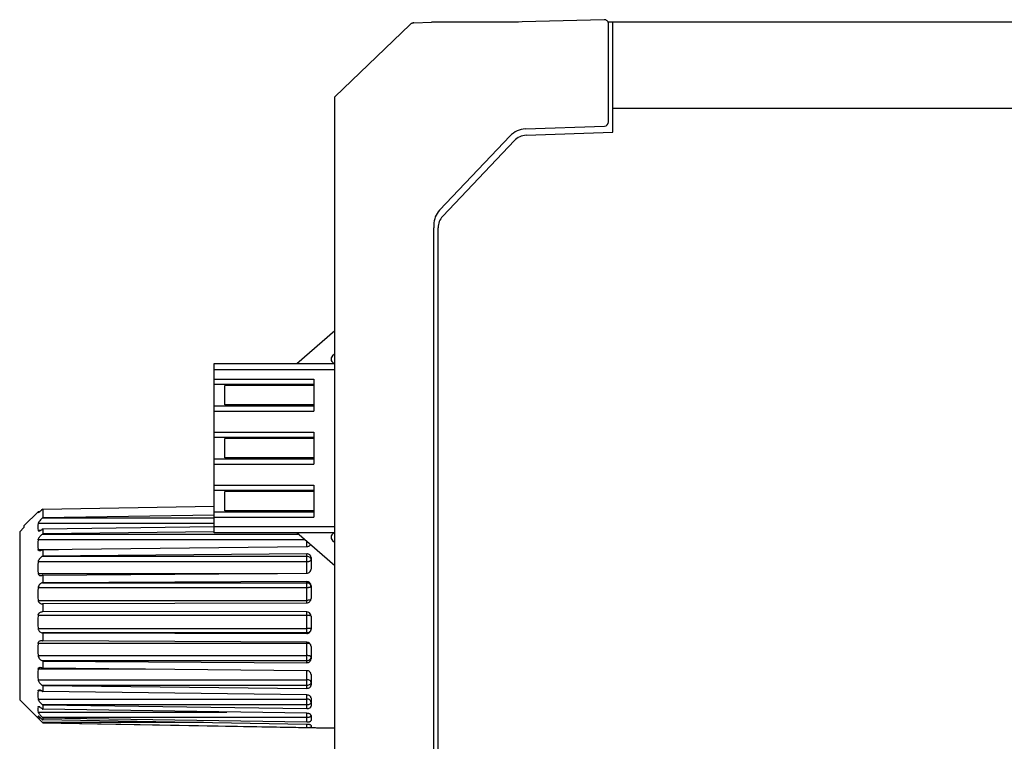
# Model space of a CAD drawing. Header units: millimetres. Extents: x -206 to 633, y -81 to 435.
# Tile 4 of 43: x -82 to -36, y 225 to 259. Entities that reach past the tile are written whole.
import ezdxf

# ---------------------------------------------------------------- set-up
doc = ezdxf.new("R2010")
doc.units = ezdxf.units.MM
doc.header["$LTSCALE"] = 23.1
doc.layers.add('06_ALL_SURFS', color=7, linetype='CONTINUOUS')
doc.layers.add('20_ALL_FEATURES', color=7, linetype='CONTINUOUS')

msp = doc.modelspace()

# ---------------------------------------------------------------- linework, layer by layer
at = {"layer": '06_ALL_SURFS', "color": 7}
for p, q in [((-63.849, 258.778), (-67.388, 255.375)), ((-63.666, 258.857), (-62.842, 258.893)), ((-62.842, 258.893), (-62.829, 258.893)), ((-62.785, 258.892), (-62.807, 258.892)), ((-62.761, 258.891), (-62.785, 258.892)), ((-62.72, 258.89), (-62.761, 258.891)), ((-62.674, 258.89), (-62.72, 258.89)), ((-62.623, 258.89), (-62.674, 258.89)), ((-59.242, 258.89), (-62.623, 258.89)), ((-62.597, 258.89), (-62.598, 258.89)), ((-62.526, 258.898), (-62.526, 258.89)), ((-59.143, 258.891), (-59.242, 258.89)), ((-59.034, 258.892), (-59.143, 258.891)), ((-58.887, 258.894), (-59.034, 258.892)), ((-58.731, 258.897), (-58.887, 258.894)), ((-58.567, 258.901), (-58.731, 258.897)), ((-54.694, 259.008), (-58.567, 258.901)), ((3.623, 258.898), (-54.509, 258.898)), ((-54.488, 254.175), (-54.488, 258.808)), ((-54.288, 253.699), (-54.288, 258.898)), ((-67.388, 102.399), (-67.388, 255.375)), ((-58.405, 253.856), (-54.681, 253.986)), ((-58.374, 253.557), (-54.288, 253.699)), ((-59.13, 253.528), (-62.452, 250.021)), ((-62.307, 249.738), (-58.927, 253.307)), ((-62.726, 182.394), (-62.726, 249.188)), ((-62.526, 182.394), (-62.526, 249.188)), ((-69.188, 242.795), (-67.388, 244.338)), ((-67.388, 243.245), (-67.501, 243.146)), ((-73.088, 234.795), (-73.088, 242.795)), ((-73.088, 242.795), (-67.388, 242.795)), ((-73.088, 242.045), (-68.388, 242.045)), ((-68.388, 242.045), (-68.388, 240.545)), ((-68.388, 241.795), (-73.088, 241.795)), ((-72.588, 240.845), (-72.588, 241.745)), ((-68.388, 241.745), (-72.588, 241.745)), ((-73.088, 240.795), (-68.388, 240.795)), ((-73.088, 240.545), (-68.388, 240.545)), ((-68.388, 240.845), (-72.588, 240.845)), ((-73.088, 239.545), (-68.388, 239.545)), ((-68.388, 239.295), (-73.088, 239.295)), ((-72.588, 238.345), (-72.588, 239.246)), ((-68.388, 239.246), (-72.588, 239.246)), ((-68.388, 239.545), (-68.388, 238.045)), ((-73.088, 238.295), (-68.388, 238.295)), ((-68.388, 238.345), (-72.588, 238.345)), ((-73.088, 238.045), (-68.388, 238.045)), ((-73.088, 237.045), (-68.388, 237.045)), ((-68.388, 237.045), (-68.388, 235.545)), ((-68.388, 236.795), (-73.088, 236.795)), ((-72.588, 235.846), (-72.588, 236.746)), ((-68.388, 236.746), (-72.588, 236.746)), ((-81.169, 235.912), (-73.088, 236.056)), ((-81.169, 235.912), (-81.169, 235.512)), ((-82.056, 235.124), (-81.373, 235.808)), ((-81.373, 235.808), (-81.294, 235.809)), ((-81.37, 235.745), (-81.373, 235.808)), ((-81.176, 235.506), (-81.169, 235.512)), ((-73.088, 235.635), (-81.169, 235.512)), ((-73.088, 235.795), (-68.388, 235.795)), ((-73.088, 235.545), (-68.388, 235.545)), ((-68.388, 235.846), (-72.588, 235.846)), ((-82.256, 234.852), (-82.056, 235.056)), ((-82.056, 235.055), (-82.256, 234.852)), ((-82.056, 235.124), (-82.056, 235.055)), ((-81.169, 234.987), (-81.176, 234.982)), ((-81.169, 234.987), (-73.088, 235.106)), ((-81.169, 234.987), (-81.169, 234.749)), ((-82.256, 234.852), (-82.256, 226.925)), ((-81.176, 234.744), (-81.169, 234.749)), ((-73.088, 234.848), (-81.169, 234.749)), ((-67.388, 234.795), (-73.088, 234.795)), ((-67.388, 233.252), (-69.188, 234.795)), ((-81.169, 234.011), (-68.718, 234.156)), ((-67.501, 234.444), (-67.388, 234.346)), ((-81.169, 234.011), (-81.176, 234.006)), ((-81.176, 233.699), (-81.169, 233.702)), ((-81.169, 234.011), (-81.169, 233.702)), ((-68.718, 233.807), (-81.169, 233.702)), ((-68.518, 233.639), (-68.518, 233.087)), ((-81.169, 232.805), (-81.176, 232.802)), ((-81.169, 232.805), (-68.718, 232.901)), ((-81.169, 232.805), (-81.169, 232.449)), ((-81.176, 232.448), (-81.169, 232.449)), ((-68.718, 232.499), (-81.169, 232.449)), ((-68.518, 232.308), (-68.518, 231.699)), ((-81.169, 231.46), (-81.176, 231.459)), ((-81.169, 231.46), (-68.718, 231.499)), ((-81.169, 231.46), (-81.169, 231.084)), ((-81.185, 231.084), (-81.176, 231.084)), ((-81.176, 231.084), (-81.169, 231.084)), ((-68.718, 231.074), (-81.169, 231.084)), ((-68.518, 230.874), (-68.518, 230.253)), ((-81.169, 230.076), (-81.176, 230.076)), ((-81.169, 230.076), (-81.169, 229.706)), ((-81.169, 230.076), (-68.718, 230.056)), ((-81.176, 229.708), (-81.169, 229.706)), ((-68.718, 229.638), (-81.169, 229.706)), ((-68.518, 229.443), (-68.518, 228.858)), ((-81.169, 228.754), (-81.176, 228.756)), ((-81.169, 228.754), (-81.169, 228.419)), ((-81.169, 228.754), (-68.718, 228.676)), ((-81.176, 228.422), (-81.169, 228.419)), ((-68.718, 228.297), (-81.169, 228.419)), ((-68.518, 228.123), (-68.518, 227.615)), ((-81.169, 227.593), (-81.176, 227.597)), ((-81.169, 227.593), (-81.169, 227.317)), ((-81.169, 227.593), (-68.718, 227.463)), ((-81.176, 227.322), (-81.169, 227.317)), ((-68.718, 227.152), (-81.169, 227.317)), ((-82.256, 226.924), (-81.169, 225.838)), ((-82.256, 226.923), (-82.256, 226.922)), ((-82.256, 226.921), (-81.171, 225.836)), ((-81.169, 226.68), (-81.176, 226.685)), ((-81.169, 226.68), (-81.169, 226.483)), ((-81.169, 226.68), (-68.718, 226.507)), ((-68.518, 227.011), (-68.518, 226.618)), ((-81.176, 226.489), (-81.169, 226.483)), ((-68.718, 226.286), (-81.169, 226.483)), ((-68.518, 226.189), (-68.518, 225.941)), ((-81.169, 226.081), (-81.176, 226.087)), ((-81.176, 225.985), (-81.169, 225.979)), ((-81.169, 225.841), (-81.176, 225.848)), ((-81.169, 226.081), (-81.169, 225.979)), ((-81.169, 226.081), (-68.718, 225.879)), ((-68.718, 225.764), (-81.169, 225.979)), ((-81.169, 225.841), (-81.169, 225.835)), ((-81.169, 225.841), (-68.718, 225.625)), ((-81.169, 225.838), (-67.388, 225.597)), ((-81.169, 225.835), (-67.388, 225.594)), ((-68.518, 225.718), (-68.518, 225.633))]:
    msp.add_line(p, q, dxfattribs=at)
at = {"layer": '06_ALL_SURFS', "color": 4}
for p, q in [((-62.307, 258.898), (-62.307, 258.89)), ((-59.281, 258.89), (-59.276, 258.89)), ((-59.276, 258.89), (-59.281, 258.89)), ((-58.927, 258.898), (-58.927, 258.893)), ((-58.417, 258.904), (-58.417, 258.904)), ((-54.694, 259.008), (-54.694, 259.008)), ((1.932, 254.819), (-54.288, 254.819)), ((-67.388, 242.495), (-73.088, 242.495)), ((-81.176, 235.506), (-73.088, 235.506)), ((-73.088, 235.236), (-81.387, 235.236)), ((-73.088, 235.095), (-67.388, 235.095)), ((-81.387, 234.919), (-81.265, 234.919)), ((-81.176, 234.744), (-69.129, 234.744)), ((-68.803, 234.465), (-81.387, 234.465)), ((-68.718, 234.156), (-68.718, 234.392)), ((-81.387, 234.019), (-80.433, 234.019)), ((-81.176, 233.699), (-68.718, 233.699)), ((-68.718, 233.699), (-68.718, 233.807)), ((-68.718, 232.901), (-68.718, 233.699)), ((-68.718, 233.432), (-81.387, 233.432)), ((-81.387, 232.89), (-70.096, 232.89)), ((-68.718, 232.212), (-81.387, 232.212)), ((-81.176, 232.448), (-68.718, 232.448)), ((-68.718, 232.448), (-68.718, 232.499)), ((-68.718, 231.499), (-68.718, 232.448)), ((-81.387, 231.615), (-68.718, 231.615)), ((-68.718, 230.898), (-81.387, 230.898)), ((-68.718, 230.056), (-68.718, 231.074)), ((-81.387, 230.289), (-68.718, 230.289)), ((-68.718, 230.076), (-81.176, 230.076)), ((-68.718, 229.585), (-81.387, 229.585)), ((-68.718, 228.756), (-68.718, 229.622)), ((-81.387, 229.01), (-68.718, 229.01)), ((-68.718, 228.756), (-81.176, 228.756)), ((-68.718, 228.676), (-68.718, 228.756)), ((-76.318, 228.371), (-81.387, 228.371)), ((-68.718, 227.597), (-68.718, 228.297)), ((-81.387, 227.873), (-68.718, 227.873)), ((-68.718, 227.597), (-81.176, 227.597)), ((-68.718, 227.463), (-68.718, 227.597)), ((-81.212, 227.347), (-81.387, 227.347)), ((-68.718, 226.507), (-68.718, 227.152)), ((-81.387, 226.962), (-68.718, 226.962)), ((-68.718, 226.685), (-81.176, 226.685)), ((-81.312, 226.589), (-81.387, 226.589)), ((-81.387, 226.345), (-72.487, 226.345)), ((-81.376, 226.151), (-81.387, 226.151)), ((-68.718, 225.879), (-68.718, 226.282)), ((-81.387, 226.068), (-81.265, 226.068)), ((-68.718, 226.087), (-81.176, 226.087)), ((-73.584, 225.848), (-81.176, 225.848)), ((-68.718, 225.625), (-68.718, 225.764))]:
    msp.add_line(p, q, dxfattribs=at)
at = {"layer": '06_ALL_SURFS', "color": 7}
for points in [[(-63.831, 258.794), (-63.838, 258.788), (-63.846, 258.781), (-63.849, 258.778)], [(-63.685, 258.855), (-63.695, 258.854), (-63.705, 258.852), (-63.715, 258.85), (-63.725, 258.848), (-63.734, 258.845), (-63.744, 258.842), (-63.753, 258.839), (-63.762, 258.835), (-63.771, 258.831), (-63.78, 258.827), (-63.789, 258.822), (-63.798, 258.817), (-63.806, 258.812), (-63.815, 258.806), (-63.823, 258.801), (-63.831, 258.795)], [(-63.665, 258.857), (-63.675, 258.856), (-63.685, 258.855)], [(-62.807, 258.892), (-62.826, 258.893), (-62.829, 258.893)]]:
    msp.add_lwpolyline(points, dxfattribs=at)
for centre, radius, start, end in [((-63.653, 258.574), 0.283, 92.5, 133.8828), ((-54.688, 258.808), 0.2, 0, 91.5919), ((-54.688, 254.186), 0.2, 272, 0), ((-58.368, 252.806), 1.05, 92, 136.5553), ((-58.346, 252.757), 0.8, 92, 136.5553), ((-61.726, 249.333), 1, 136.5553, 180), ((-61.726, 249.188), 0.8, 136.5553, 180), ((-67.37, 242.995), 0.2, 131, 264.8425), ((-68.713, 220.778), 19.602, 129.4558, 130.2206), ((-80.079, 235.077), 1.318, 173.0953, 186.9047), ((-67.37, 234.595), 0.2, 95.1576, 229), ((-78.794, 234.242), 2.603, 175.0886, 184.9114), ((-77.555, 233.161), 3.842, 175.959, 184.041), ((-76.726, 231.914), 4.671, 176.335, 183.665), ((-76.535, 230.593), 4.861, 176.4121, 183.5879), ((-81.195, 230.886), 0.192, 168.1406, 176.4077), ((-68.718, 230.874), 0.2, 14.8376, 89.9033), ((-68.719, 230.874), 0.201, 0.0312, 14.8416), ((-77.069, 229.297), 4.327, 176.1922, 183.8078), ((-78.142, 228.122), 3.254, 175.6094, 184.3906), ((-79.453, 227.155), 1.943, 174.3149, 185.6851), ((-80.619, 226.467), 0.777, 171.0067, 188.9933), ((-81.283, 226.103), 0.114, 155.278, 160.2776)]:
    msp.add_arc(centre, radius, start, end, dxfattribs=at)
at = {"layer": '06_ALL_SURFS', "color": 4}
for centre, radius, start, end in [((-68.708, 232.253), 0.191, 0.0439, 18.4231), ((-68.689, 226.161), 0.172, 13.0284, 18.2999), ((-68.688, 226.162), 0.171, 6.5742, 13.0308)]:
    msp.add_arc(centre, radius, start, end, dxfattribs=at)
at = {"layer": '06_ALL_SURFS', "color": 7}
for points, knots in [([(-81.176, 235.506), (-81.199, 235.486), (-81.245, 235.443), (-81.297, 235.385), (-81.335, 235.336), (-81.36, 235.301), (-81.376, 235.272), (-81.384, 235.25), (-81.386, 235.24), (-81.387, 235.236)], [0, 0, 0, 0, 0.26606, 0.540208, 0.674494, 0.801238, 0.913006, 0.960216, 1, 1, 1, 1]), ([(-81.35, 234.89), (-81.344, 234.89), (-81.331, 234.891), (-81.303, 234.899), (-81.266, 234.917), (-81.221, 234.946), (-81.191, 234.969), (-81.176, 234.982)], [0, 0, 0, 0, 0.090763, 0.193899, 0.431756, 0.703268, 1, 1, 1, 1]), ([(-81.387, 234.919), (-81.386, 234.914), (-81.384, 234.906), (-81.375, 234.896), (-81.363, 234.891), (-81.355, 234.89), (-81.35, 234.89)], [0, 0, 0, 0, 0.264379, 0.497169, 0.73417, 1, 1, 1, 1]), ([(-81.387, 234.465), (-81.386, 234.478), (-81.379, 234.505), (-81.36, 234.544), (-81.336, 234.584), (-81.298, 234.634), (-81.246, 234.689), (-81.2, 234.728), (-81.176, 234.744)], [0, 0, 0, 0, 0.108284, 0.232378, 0.363885, 0.497249, 0.757736, 1, 1, 1, 1]), ([(-68.718, 234.156), (-68.7, 234.156), (-68.664, 234.16), (-68.615, 234.177), (-68.572, 234.204), (-68.55, 234.228), (-68.541, 234.241)], [0, 0, 0, 0, 0.264845, 0.523372, 0.769495, 1, 1, 1, 1]), ([(-81.312, 233.956), (-81.321, 233.956), (-81.339, 233.958), (-81.363, 233.969), (-81.381, 233.99), (-81.386, 234.009), (-81.387, 234.019)], [0, 0, 0, 0, 0.248957, 0.48264, 0.721945, 1, 1, 1, 1]), ([(-81.176, 233.699), (-81.2, 233.687), (-81.247, 233.657), (-81.311, 233.597), (-81.355, 233.534), (-81.379, 233.477), (-81.386, 233.447), (-81.387, 233.432)], [0, 0, 0, 0, 0.224539, 0.473015, 0.739238, 0.873358, 1, 1, 1, 1]), ([(-81.176, 234.006), (-81.198, 233.992), (-81.232, 233.973), (-81.279, 233.959), (-81.301, 233.956), (-81.312, 233.956)], [0, 0, 0, 0, 0.538799, 0.779799, 1, 1, 1, 1]), ([(-68.518, 233.639), (-68.518, 233.65), (-68.52, 233.673), (-68.532, 233.705), (-68.55, 233.734), (-68.584, 233.769), (-68.641, 233.8), (-68.692, 233.807), (-68.718, 233.807)], [0, 0, 0, 0, 0.116207, 0.233496, 0.35299, 0.475927, 0.732199, 1, 1, 1, 1]), ([(-81.387, 232.89), (-81.385, 232.873), (-81.377, 232.841), (-81.347, 232.805), (-81.307, 232.786), (-81.279, 232.782), (-81.265, 232.782)], [0, 0, 0, 0, 0.2872, 0.533641, 0.765164, 1, 1, 1, 1]), ([(-81.265, 232.782), (-81.258, 232.782), (-81.227, 232.784), (-81.197, 232.793), (-81.176, 232.802)], [0, 0, 0, 0, 0.239213, 1, 1, 1, 1]), ([(-68.718, 232.901), (-68.692, 232.901), (-68.64, 232.911), (-68.573, 232.952), (-68.528, 233.013), (-68.518, 233.063), (-68.518, 233.087)], [0, 0, 0, 0, 0.259424, 0.51408, 0.7607, 1, 1, 1, 1]), ([(-81.176, 232.448), (-81.2, 232.442), (-81.235, 232.428), (-81.277, 232.401), (-81.32, 232.364), (-81.365, 232.304), (-81.385, 232.244), (-81.387, 232.212)], [0, 0, 0, 0, 0.215246, 0.33148, 0.454043, 0.718579, 1, 1, 1, 1]), ([(-68.518, 232.308), (-68.518, 232.333), (-68.528, 232.384), (-68.573, 232.447), (-68.639, 232.49), (-68.692, 232.499), (-68.718, 232.499)], [0, 0, 0, 0, 0.246235, 0.493948, 0.745321, 1, 1, 1, 1]), ([(-81.387, 231.615), (-81.386, 231.602), (-81.381, 231.577), (-81.367, 231.543), (-81.347, 231.514), (-81.316, 231.485), (-81.271, 231.462), (-81.231, 231.456), (-81.212, 231.456)], [0, 0, 0, 0, 0.151393, 0.292721, 0.423871, 0.546937, 0.77719, 1, 1, 1, 1]), ([(-81.212, 231.456), (-81.209, 231.456), (-81.197, 231.456), (-81.185, 231.458), (-81.176, 231.459)], [0, 0, 0, 0, 0.248677, 1, 1, 1, 1]), ([(-68.718, 231.499), (-68.691, 231.5), (-68.639, 231.51), (-68.572, 231.555), (-68.528, 231.621), (-68.517, 231.673), (-68.518, 231.699)], [0, 0, 0, 0, 0.250954, 0.501521, 0.751255, 1, 1, 1, 1]), ([(-81.383, 230.925), (-81.38, 230.938), (-81.372, 230.964), (-81.353, 230.997), (-81.329, 231.025), (-81.295, 231.054), (-81.247, 231.078), (-81.205, 231.084), (-81.185, 231.084)], [0, 0, 0, 0, 0.149031, 0.289292, 0.420961, 0.545407, 0.778258, 1, 1, 1, 1]), ([(-81.387, 230.289), (-81.386, 230.273), (-81.38, 230.242), (-81.356, 230.187), (-81.312, 230.133), (-81.247, 230.091), (-81.199, 230.079), (-81.176, 230.076)], [0, 0, 0, 0, 0.147359, 0.290187, 0.551454, 0.785218, 1, 1, 1, 1]), ([(-68.718, 230.056), (-68.692, 230.055), (-68.639, 230.066), (-68.573, 230.109), (-68.528, 230.175), (-68.518, 230.227), (-68.518, 230.253)], [0, 0, 0, 0, 0.251238, 0.501423, 0.750719, 1, 1, 1, 1]), ([(-81.387, 229.585), (-81.385, 229.606), (-81.375, 229.646), (-81.337, 229.69), (-81.29, 229.713), (-81.256, 229.718), (-81.239, 229.718)], [0, 0, 0, 0, 0.29012, 0.540159, 0.77115, 1, 1, 1, 1]), ([(-81.239, 229.718), (-81.234, 229.718), (-81.212, 229.717), (-81.191, 229.713), (-81.176, 229.708)], [0, 0, 0, 0, 0.245085, 1, 1, 1, 1]), ([(-68.518, 229.443), (-68.517, 229.469), (-68.528, 229.52), (-68.573, 229.584), (-68.639, 229.628), (-68.691, 229.638), (-68.718, 229.638)], [0, 0, 0, 0, 0.245202, 0.493826, 0.745942, 1, 1, 1, 1]), ([(-81.387, 229.01), (-81.385, 228.979), (-81.369, 228.933), (-81.337, 228.88), (-81.299, 228.835), (-81.247, 228.79), (-81.2, 228.765), (-81.176, 228.756)], [0, 0, 0, 0, 0.27152, 0.407325, 0.538148, 0.781331, 1, 1, 1, 1]), ([(-81.387, 228.371), (-81.386, 228.385), (-81.381, 228.404), (-81.367, 228.425), (-81.35, 228.441), (-81.324, 228.454), (-81.301, 228.456), (-81.289, 228.456)], [0, 0, 0, 0, 0.282735, 0.407869, 0.526781, 0.75889, 1, 1, 1, 1]), ([(-81.289, 228.456), (-81.271, 228.456), (-81.231, 228.449), (-81.194, 228.432), (-81.176, 228.422)], [0, 0, 0, 0, 0.473316, 1, 1, 1, 1]), ([(-68.718, 228.676), (-68.692, 228.676), (-68.64, 228.685), (-68.584, 228.718), (-68.55, 228.755), (-68.532, 228.787), (-68.52, 228.822), (-68.518, 228.846), (-68.518, 228.858)], [0, 0, 0, 0, 0.259719, 0.512629, 0.636459, 0.758474, 0.879502, 1, 1, 1, 1]), ([(-68.518, 228.123), (-68.518, 228.135), (-68.52, 228.157), (-68.536, 228.201), (-68.574, 228.25), (-68.64, 228.288), (-68.692, 228.297), (-68.718, 228.297)], [0, 0, 0, 0, 0.114733, 0.231944, 0.475301, 0.733225, 1, 1, 1, 1]), ([(-81.387, 227.873), (-81.386, 227.859), (-81.379, 227.83), (-81.361, 227.789), (-81.336, 227.748), (-81.299, 227.699), (-81.247, 227.646), (-81.2, 227.611), (-81.176, 227.597)], [0, 0, 0, 0, 0.117825, 0.247223, 0.38058, 0.513274, 0.767505, 1, 1, 1, 1]), ([(-68.718, 227.463), (-68.692, 227.463), (-68.641, 227.47), (-68.585, 227.497), (-68.551, 227.528), (-68.532, 227.555), (-68.52, 227.584), (-68.518, 227.605), (-68.518, 227.615)], [0, 0, 0, 0, 0.278414, 0.539429, 0.661349, 0.777553, 0.889759, 1, 1, 1, 1]), ([(-81.387, 227.347), (-81.386, 227.354), (-81.383, 227.365), (-81.376, 227.376), (-81.367, 227.384), (-81.352, 227.391), (-81.339, 227.392), (-81.332, 227.392)], [0, 0, 0, 0, 0.271328, 0.392213, 0.508454, 0.743326, 1, 1, 1, 1]), ([(-81.332, 227.392), (-81.32, 227.392), (-81.295, 227.388), (-81.241, 227.367), (-81.202, 227.342), (-81.176, 227.322)], [0, 0, 0, 0, 0.207959, 0.44711, 1, 1, 1, 1]), ([(-68.518, 227.011), (-68.518, 227.02), (-68.52, 227.038), (-68.532, 227.064), (-68.551, 227.089), (-68.586, 227.118), (-68.642, 227.144), (-68.692, 227.151), (-68.718, 227.152)], [0, 0, 0, 0, 0.100149, 0.205694, 0.319074, 0.44154, 0.710443, 1, 1, 1, 1]), ([(-81.387, 226.962), (-81.386, 226.957), (-81.384, 226.946), (-81.376, 226.921), (-81.36, 226.889), (-81.336, 226.851), (-81.298, 226.802), (-81.245, 226.745), (-81.2, 226.703), (-81.176, 226.685)], [0, 0, 0, 0, 0.045965, 0.098178, 0.216388, 0.345663, 0.479521, 0.746579, 1, 1, 1, 1]), ([(-81.387, 226.589), (-81.386, 226.591), (-81.385, 226.596), (-81.378, 226.604), (-81.37, 226.605), (-81.365, 226.605)], [0, 0, 0, 0, 0.257279, 0.488561, 1, 1, 1, 1]), ([(-81.365, 226.605), (-81.359, 226.605), (-81.345, 226.603), (-81.325, 226.595), (-81.303, 226.584), (-81.269, 226.564), (-81.226, 226.533), (-81.193, 226.505), (-81.176, 226.489)], [0, 0, 0, 0, 0.079707, 0.177554, 0.290519, 0.415844, 0.694475, 1, 1, 1, 1]), ([(-68.718, 226.507), (-68.692, 226.507), (-68.643, 226.511), (-68.587, 226.53), (-68.551, 226.553), (-68.532, 226.573), (-68.52, 226.595), (-68.518, 226.611), (-68.518, 226.618)], [0, 0, 0, 0, 0.307755, 0.583496, 0.703509, 0.810864, 0.908124, 1, 1, 1, 1]), ([(-81.387, 226.068), (-81.392, 226.08), (-81.399, 226.105), (-81.395, 226.13), (-81.39, 226.142)], [0, 0, 0, 0, 0.504906, 1, 1, 1, 1]), ([(-81.387, 226.345), (-81.386, 226.342), (-81.384, 226.334), (-81.375, 226.315), (-81.359, 226.29), (-81.335, 226.257), (-81.307, 226.222), (-81.276, 226.187), (-81.233, 226.142), (-81.199, 226.108), (-81.176, 226.087)], [0, 0, 0, 0, 0.03307, 0.074872, 0.179661, 0.303594, 0.438239, 0.578184, 0.719978, 1, 1, 1, 1]), ([(-81.387, 226.151), (-81.386, 226.152), (-81.385, 226.153), (-81.384, 226.153), (-81.383, 226.153)], [0, 0, 0, 0, 0.452765, 1, 1, 1, 1]), ([(-81.383, 226.153), (-81.381, 226.153), (-81.377, 226.152), (-81.369, 226.148), (-81.36, 226.143), (-81.345, 226.133), (-81.324, 226.118), (-81.297, 226.096), (-81.268, 226.072), (-81.238, 226.045), (-81.207, 226.016), (-81.187, 225.996), (-81.176, 225.985)], [0, 0, 0, 0, 0.021078, 0.051848, 0.091509, 0.13876, 0.25153, 0.382374, 0.525931, 0.678452, 0.837285, 1, 1, 1, 1]), ([(-68.518, 226.189), (-68.518, 226.195), (-68.521, 226.208), (-68.533, 226.226), (-68.552, 226.242), (-68.572, 226.254), (-68.591, 226.262), (-68.612, 226.27), (-68.642, 226.278), (-68.679, 226.284), (-68.704, 226.285), (-68.718, 226.286)], [0, 0, 0, 0, 0.076413, 0.164014, 0.267764, 0.388944, 0.455729, 0.526188, 0.67645, 0.836071, 1, 1, 1, 1]), ([(-81.387, 226.068), (-81.386, 226.067), (-81.383, 226.063), (-81.377, 226.056), (-81.369, 226.046), (-81.36, 226.035), (-81.348, 226.023), (-81.33, 226.004), (-81.306, 225.979), (-81.275, 225.948), (-81.232, 225.904), (-81.199, 225.87), (-81.176, 225.848)], [0, 0, 0, 0, 0.017974, 0.047872, 0.088227, 0.13729, 0.19328, 0.254811, 0.389978, 0.535919, 0.688167, 1, 1, 1, 1]), ([(-68.718, 225.879), (-68.705, 225.879), (-68.679, 225.879), (-68.642, 225.882), (-68.607, 225.887), (-68.577, 225.894), (-68.552, 225.903), (-68.534, 225.914), (-68.521, 225.926), (-68.518, 225.936), (-68.518, 225.941)], [0, 0, 0, 0, 0.17616, 0.346309, 0.504134, 0.644869, 0.764792, 0.86192, 0.937791, 1, 1, 1, 1]), ([(-68.518, 225.718), (-68.518, 225.721), (-68.521, 225.725), (-68.526, 225.73), (-68.536, 225.736), (-68.553, 225.742), (-68.578, 225.749), (-68.608, 225.755), (-68.642, 225.759), (-68.679, 225.762), (-68.705, 225.763), (-68.718, 225.764)], [0, 0, 0, 0, 0.041166, 0.070534, 0.107021, 0.201784, 0.324266, 0.470679, 0.636106, 0.814896, 1, 1, 1, 1]), ([(-68.718, 225.625), (-68.705, 225.624), (-68.679, 225.624), (-68.642, 225.624), (-68.608, 225.624), (-68.578, 225.625), (-68.553, 225.626), (-68.535, 225.627), (-68.524, 225.629), (-68.519, 225.631), (-68.518, 225.632), (-68.518, 225.633)], [0, 0, 0, 0, 0.193723, 0.380275, 0.55187, 0.702225, 0.825773, 0.917857, 0.975465, 0.991262, 1, 1, 1, 1])]:
    msp.add_open_spline(points, degree=3, knots=knots, dxfattribs=at)
at = {"layer": '06_ALL_SURFS', "color": 4}
for points, knots in [([(-68.718, 233.699), (-68.692, 233.699), (-68.64, 233.69), (-68.574, 233.652), (-68.528, 233.594), (-68.518, 233.547), (-68.518, 233.524)], [0, 0, 0, 0, 0.265078, 0.521535, 0.7654, 1, 1, 1, 1]), ([(-68.518, 233.524), (-68.518, 233.518), (-68.521, 233.504), (-68.533, 233.487), (-68.552, 233.471), (-68.577, 233.457), (-68.607, 233.446), (-68.654, 233.435), (-68.692, 233.432), (-68.718, 233.432)], [0, 0, 0, 0, 0.077483, 0.16487, 0.267845, 0.388279, 0.525057, 0.6754, 1, 1, 1, 1]), ([(-68.718, 232.448), (-68.697, 232.448), (-68.655, 232.441), (-68.598, 232.413), (-68.553, 232.37), (-68.534, 232.333), (-68.527, 232.313)], [0, 0, 0, 0, 0.25236, 0.503525, 0.752743, 1, 1, 1, 1]), ([(-68.518, 232.253), (-68.518, 232.252), (-68.518, 232.249), (-68.521, 232.245), (-68.526, 232.241), (-68.536, 232.235), (-68.553, 232.23), (-68.578, 232.224), (-68.608, 232.219), (-68.642, 232.215), (-68.679, 232.213), (-68.705, 232.212), (-68.718, 232.212)], [0, 0, 0, 0, 0.019489, 0.042756, 0.071983, 0.108176, 0.202221, 0.324119, 0.47021, 0.635591, 0.814559, 1, 1, 1, 1]), ([(-68.525, 231.645), (-68.529, 231.642), (-68.537, 231.638), (-68.554, 231.632), (-68.574, 231.627), (-68.608, 231.621), (-68.656, 231.617), (-68.696, 231.615), (-68.718, 231.615)], [0, 0, 0, 0, 0.065491, 0.152092, 0.258926, 0.383787, 0.675779, 1, 1, 1, 1]), ([(-68.518, 230.884), (-68.518, 230.885), (-68.52, 230.886), (-68.523, 230.887), (-68.528, 230.888), (-68.535, 230.89), (-68.544, 230.891), (-68.558, 230.892), (-68.58, 230.894), (-68.61, 230.896), (-68.643, 230.897), (-68.68, 230.897), (-68.705, 230.898), (-68.718, 230.898)], [0, 0, 0, 0, 0.009809, 0.027501, 0.05374, 0.088552, 0.131661, 0.182708, 0.30687, 0.456448, 0.626069, 0.809712, 1, 1, 1, 1]), ([(-68.518, 230.276), (-68.518, 230.276), (-68.519, 230.277), (-68.522, 230.278), (-68.527, 230.28), (-68.537, 230.281), (-68.553, 230.283), (-68.578, 230.285), (-68.608, 230.287), (-68.642, 230.288), (-68.679, 230.289), (-68.705, 230.289), (-68.718, 230.289)], [0, 0, 0, 0, 0.008168, 0.023895, 0.048395, 0.081796, 0.174217, 0.298061, 0.448603, 0.62022, 0.806594, 1, 1, 1, 1]), ([(-68.519, 230.255), (-68.521, 230.231), (-68.535, 230.183), (-68.581, 230.124), (-68.644, 230.085), (-68.693, 230.076), (-68.718, 230.076)], [0, 0, 0, 0, 0.249643, 0.499399, 0.74954, 1, 1, 1, 1]), ([(-68.556, 229.557), (-68.566, 229.562), (-68.589, 229.57), (-68.643, 229.582), (-68.687, 229.585), (-68.718, 229.585)], [0, 0, 0, 0, 0.205644, 0.448208, 1, 1, 1, 1]), ([(-68.518, 228.943), (-68.518, 228.948), (-68.521, 228.958), (-68.534, 228.97), (-68.552, 228.982), (-68.577, 228.992), (-68.607, 229), (-68.642, 229.006), (-68.679, 229.009), (-68.705, 229.01), (-68.718, 229.01)], [0, 0, 0, 0, 0.061142, 0.137346, 0.23533, 0.356059, 0.497257, 0.655073, 0.824721, 1, 1, 1, 1]), ([(-68.518, 228.943), (-68.518, 228.93), (-68.52, 228.904), (-68.529, 228.879), (-68.535, 228.867)], [0, 0, 0, 0, 0.49807, 1, 1, 1, 1]), ([(-68.535, 228.867), (-68.543, 228.851), (-68.564, 228.82), (-68.607, 228.784), (-68.66, 228.762), (-68.698, 228.756), (-68.718, 228.756)], [0, 0, 0, 0, 0.243569, 0.491956, 0.744735, 1, 1, 1, 1]), ([(-68.518, 227.758), (-68.518, 227.765), (-68.52, 227.781), (-68.532, 227.803), (-68.551, 227.823), (-68.587, 227.847), (-68.643, 227.868), (-68.692, 227.873), (-68.718, 227.873)], [0, 0, 0, 0, 0.090706, 0.188011, 0.296125, 0.417037, 0.693549, 1, 1, 1, 1]), ([(-68.518, 227.758), (-68.518, 227.747), (-68.52, 227.726), (-68.536, 227.685), (-68.575, 227.639), (-68.641, 227.605), (-68.692, 227.597), (-68.718, 227.597)], [0, 0, 0, 0, 0.111525, 0.225518, 0.465235, 0.725709, 1, 1, 1, 1]), ([(-68.518, 226.807), (-68.518, 226.817), (-68.52, 226.838), (-68.536, 226.878), (-68.575, 226.922), (-68.641, 226.955), (-68.692, 226.962), (-68.718, 226.962)], [0, 0, 0, 0, 0.109373, 0.221597, 0.459918, 0.722097, 1, 1, 1, 1]), ([(-68.518, 226.807), (-68.518, 226.799), (-68.52, 226.782), (-68.532, 226.759), (-68.551, 226.738), (-68.586, 226.712), (-68.643, 226.691), (-68.692, 226.685), (-68.718, 226.685)], [0, 0, 0, 0, 0.094315, 0.194423, 0.304082, 0.42522, 0.698885, 1, 1, 1, 1]), ([(-68.518, 226.162), (-68.518, 226.157), (-68.521, 226.146), (-68.533, 226.132), (-68.552, 226.119), (-68.577, 226.108), (-68.607, 226.099), (-68.642, 226.092), (-68.679, 226.088), (-68.705, 226.087), (-68.718, 226.087)], [0, 0, 0, 0, 0.066682, 0.146515, 0.246009, 0.366532, 0.506219, 0.661569, 0.828121, 1, 1, 1, 1])]:
    msp.add_open_spline(points, degree=3, knots=knots, dxfattribs=at)
at = {"layer": '20_ALL_FEATURES', "color": 7}
msp.add_line((-62.726, 249.333), (-62.726, 249.188), dxfattribs=at)

doc.saveas('drawing.dxf')
